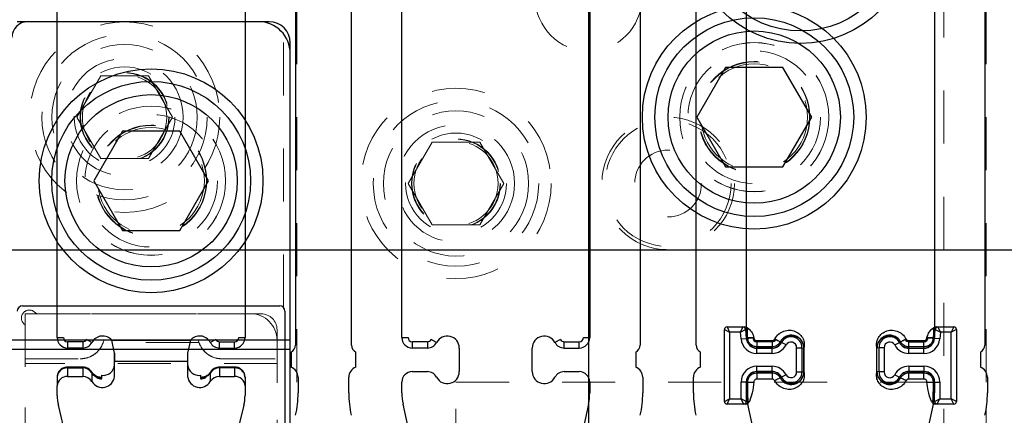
# Model space of a CAD drawing. Header units: inches. Extents: x 1802 to 2468, y -208 to -72.
# Tile 221 of 256: x 2001.115 to 2002.972, y -89.555 to -88.809. Entities that reach past the tile are written whole.
import ezdxf

# ---------------------------------------------------------------- set-up
doc = ezdxf.new("R2010")
doc.units = ezdxf.units.IN
doc.header["$LTSCALE"] = 0.5
doc.header["$MEASUREMENT"] = 0
doc.linetypes.add('HIDDEN', pattern=[0.225, 0.15, -0.075])
for name, color, linetype in [('APP-M-S', 30, 'Continuous'), ('DIE-M-S', 8, 'Continuous'), ('DIE-M-S3', 8, 'Continuous'), ('DSS-M-S', 53, 'Continuous'), ('PAD-M-S', 135, 'Continuous'), ('PUN-M-S2', 1, 'Continuous'), ('ST1-M-S', 193, 'Continuous'), ('ST2-M-S', 193, 'Continuous'), ('SVD-M-S', 8, 'Continuous'), ('SVE-M-S', 8, 'Continuous')]:
    doc.layers.add(name, color=color, linetype=linetype)

msp = doc.modelspace()

# ---------------------------------------------------------------- linework, layer by layer
at = {"color": 7, "linetype": 'Continuous', "lineweight": 25}
for p, q in [((2001.18532, -89.40875), (2001.18532, -88.41071)), ((2001.53965, -88.41071), (2001.53965, -89.40875)), ((2001.18532, -89.40875), (2001.19713, -89.40875)), ((2001.52784, -89.40875), (2001.53965, -89.40875)), ((2001.23348, -89.41662), (2001.205, -89.41662)), ((2001.205, -89.41662), (2001.205, -89.42843)), ((2001.23348, -89.41662), (2001.23348, -89.42843)), ((2001.25091, -89.4179), (2001.24045, -89.41241)), ((2001.28829, -89.41388), (2001.43668, -89.41388)), ((2001.29359, -89.43842), (2001.28829, -89.41388)), ((2001.43668, -89.41388), (2001.43138, -89.43842)), ((2001.48452, -89.41241), (2001.47406, -89.4179)), ((2001.49149, -89.41662), (2001.51996, -89.41662)), ((2001.49149, -89.42843), (2001.49149, -89.41662)), ((2001.51996, -89.42843), (2001.51996, -89.41662)), ((2001.23348, -89.42843), (2001.205, -89.42843)), ((2001.29359, -89.43842), (2001.29359, -89.45375)), ((2001.43138, -89.43842), (2001.43138, -89.45375)), ((2001.49149, -89.42843), (2001.51996, -89.42843)), ((2001.23348, -89.46444), (2001.205, -89.46444)), ((2001.205, -89.46444), (2001.205, -89.46597)), ((2001.23348, -89.46444), (2001.23348, -89.46597)), ((2001.51996, -89.46444), (2001.49149, -89.46444)), ((2001.49149, -89.46597), (2001.49149, -89.46444)), ((2001.51996, -89.46597), (2001.51996, -89.46444)), ((2001.18532, -89.48311), (2001.18532, -89.48423)), ((2001.205, -89.46597), (2001.23348, -89.46597)), ((2001.205, -89.46597), (2001.205, -89.46693)), ((2001.23348, -89.46597), (2001.23348, -89.46693)), ((2001.25056, -89.47381), (2001.25071, -89.4741)), ((2001.25071, -89.4741), (2001.25091, -89.47514)), ((2001.25091, -89.47514), (2001.25091, -89.47618)), ((2001.26928, -89.47981), (2001.26893, -89.48404)), ((2001.26928, -89.48562), (2001.26928, -89.47981)), ((2001.45568, -89.47981), (2001.45568, -89.48562)), ((2001.45604, -89.48407), (2001.45568, -89.47981)), ((2001.47406, -89.47514), (2001.47426, -89.4741)), ((2001.47406, -89.47514), (2001.47406, -89.47618)), ((2001.47426, -89.4741), (2001.47441, -89.47381)), ((2001.51996, -89.46597), (2001.49149, -89.46597)), ((2001.49149, -89.46597), (2001.49149, -89.46693)), ((2001.51996, -89.46597), (2001.51996, -89.46693)), ((2001.53965, -89.48311), (2001.53965, -89.48423))]:
    msp.add_line(p, q, dxfattribs=at)
for centre, radius, start, end in [((2001.205, -89.40875), 0.01969, 180, 270), ((2001.205, -89.40875), 0.00787, 180, 270), ((2001.27095, -89.42843), 0.02264, 39.99017, 152.28225), ((2001.45402, -89.42843), 0.02264, 27.71775, 140.00983), ((2001.51996, -89.40875), 0.00787, 270, 0), ((2001.51996, -89.40875), 0.01969, 270, 0), ((2001.23348, -89.40875), 0.00787, 270, 332.28225), ((2001.23348, -89.40875), 0.01969, 270, 332.28225), ((2001.49149, -89.40875), 0.01969, 207.71775, 270), ((2001.49149, -89.40875), 0.00787, 207.71775, 270), ((2001.27209, -89.45843), 0.02157, 262.52416, 355.39119), ((2001.45288, -89.45843), 0.02157, 184.60881, 277.47584), ((2001.20381, -89.48448), 0.01854, 86.31015, 175.75958), ((2001.23398, -89.48618), 0.02021, 33.11448, 91.40714), ((2001.27022, -89.46264), 0.023, 212.91246, 267.66865), ((2001.45475, -89.46264), 0.023, 272.33135, 327.08754), ((2001.49099, -89.48618), 0.02021, 88.59286, 146.88552), ((2001.52116, -89.48448), 0.01854, 4.24042, 93.68985), ((2001.26545, -89.48512), 0.00387, 352.55121, 15.47051), ((2001.45934, -89.48512), 0.00369, 163.84459, 187.88189)]:
    msp.add_arc(centre, radius, start, end, dxfattribs=at)
for points, knots in [([(2001.205, -89.46444), (2001.20264, -89.46468), (2001.19765, -89.46517), (2001.19129, -89.4691), (2001.18694, -89.47474), (2001.18543, -89.4797), (2001.18534, -89.4825), (2001.18532, -89.48311)], [0, 0, 0, 0, 0.23361239, 0.49220332, 0.71754913, 0.938439, 1, 1, 1, 1]), ([(2001.25056, -89.47382), (2001.24902, -89.47183), (2001.24605, -89.46803), (2001.23971, -89.46497), (2001.23544, -89.46461), (2001.23348, -89.46444)], [0, 0, 0, 0, 0.3711439, 0.7122682, 1, 1, 1, 1]), ([(2001.49149, -89.46444), (2001.48913, -89.46468), (2001.48415, -89.46519), (2001.47807, -89.46881), (2001.47547, -89.47235), (2001.4744, -89.47382)], [0, 0, 0, 0, 0.3468058, 0.7306931, 1, 1, 1, 1]), ([(2001.53965, -89.48311), (2001.53941, -89.48091), (2001.53893, -89.47649), (2001.53521, -89.47071), (2001.52977, -89.46646), (2001.5243, -89.46463), (2001.52095, -89.46449), (2001.51996, -89.46444)], [0, 0, 0, 0, 0.2206534, 0.443437, 0.6681695, 0.9020771, 1, 1, 1, 1]), ([(2001.26917, -89.48409), (2001.2668, -89.48375), (2001.26176, -89.48303), (2001.25484, -89.47935), (2001.25203, -89.47572), (2001.25056, -89.47382)], [0, 0, 0, 0, 0.2985086, 0.6329554, 1, 1, 1, 1]), ([(2001.4744, -89.47382), (2001.47327, -89.47535), (2001.47088, -89.4786), (2001.46475, -89.48234), (2001.45925, -89.48382), (2001.45623, -89.48405), (2001.4558, -89.48409)], [0, 0, 0, 0, 0.2938575, 0.6231292, 0.9456345, 1, 1, 1, 1])]:
    msp.add_open_spline(points, degree=3, knots=knots, dxfattribs=at)
at = {"layer": 'APP-M-S', "linetype": 'Continuous', "lineweight": 25}
for p, q in [((2001.63465, -88.34298), (2001.63465, -89.42298)), ((2001.74032, -89.42298), (2001.74032, -88.34298)), ((2002.28465, -88.34298), (2002.28465, -89.42298)), ((2002.39032, -89.42298), (2002.39032, -88.34298)), ((2002.93465, -88.34298), (2002.93465, -89.42298)), ((2001.18532, -89.40875), (2001.18532, -88.41071)), ((2001.53965, -88.41071), (2001.53965, -89.40875)), ((2001.83532, -89.40875), (2001.83532, -88.41071)), ((2002.18965, -88.41071), (2002.18965, -89.40875)), ((2002.48532, -89.40875), (2002.48532, -88.41071)), ((2002.83965, -88.41071), (2002.83965, -89.40875)), ((2001.18532, -89.40875), (2001.19713, -89.40875)), ((2001.52784, -89.40875), (2001.53965, -89.40875)), ((2001.83532, -89.40875), (2001.84713, -89.40875)), ((2002.17784, -89.40875), (2002.18965, -89.40875)), ((2002.48532, -89.40875), (2002.49713, -89.40875)), ((2002.82784, -89.40875), (2002.83965, -89.40875)), ((2001.23348, -89.41662), (2001.205, -89.41662)), ((2001.205, -89.41662), (2001.205, -89.42843)), ((2001.23348, -89.41662), (2001.23348, -89.42843)), ((2001.25091, -89.4179), (2001.24045, -89.41241)), ((2001.28829, -89.41388), (2001.43668, -89.41388)), ((2001.29359, -89.43785), (2001.28829, -89.41388)), ((2001.43668, -89.41388), (2001.43138, -89.43785)), ((2001.48452, -89.41241), (2001.47406, -89.4179)), ((2001.49149, -89.41662), (2001.51996, -89.41662)), ((2001.49149, -89.42843), (2001.49149, -89.41662)), ((2001.51996, -89.42843), (2001.51996, -89.41662)), ((2001.88348, -89.41662), (2001.855, -89.41662)), ((2001.855, -89.41662), (2001.855, -89.42843)), ((2001.88348, -89.41662), (2001.88348, -89.42843)), ((2001.90091, -89.4179), (2001.89045, -89.41241)), ((2002.13452, -89.41241), (2002.12406, -89.4179)), ((2002.14149, -89.41662), (2002.16996, -89.41662)), ((2002.14149, -89.42843), (2002.14149, -89.41662)), ((2002.16996, -89.42843), (2002.16996, -89.41662)), ((2002.53348, -89.41662), (2002.505, -89.41662)), ((2002.505, -89.41662), (2002.505, -89.42843)), ((2002.53348, -89.41662), (2002.53348, -89.42843)), ((2002.55091, -89.4179), (2002.54045, -89.41241)), ((2002.78452, -89.41241), (2002.77406, -89.4179)), ((2002.79149, -89.41662), (2002.81996, -89.41662)), ((2002.79149, -89.42843), (2002.79149, -89.41662)), ((2002.81996, -89.42843), (2002.81996, -89.41662)), ((2001.23348, -89.42843), (2001.205, -89.42843)), ((2001.29359, -89.45297), (2001.29359, -89.43785)), ((2001.43138, -89.43785), (2001.43138, -89.45297)), ((2001.49149, -89.42843), (2001.51996, -89.42843)), ((2001.62638, -89.43639), (2001.62638, -89.46476)), ((2001.74859, -89.46476), (2001.74859, -89.43639)), ((2001.88348, -89.42843), (2001.855, -89.42843)), ((2001.94359, -89.42843), (2001.94359, -89.47301)), ((2002.08138, -89.47301), (2002.08138, -89.42843)), ((2002.14149, -89.42843), (2002.16996, -89.42843)), ((2002.27638, -89.43639), (2002.27638, -89.46476)), ((2002.39859, -89.46476), (2002.39859, -89.43639)), ((2002.53348, -89.42843), (2002.505, -89.42843)), ((2002.59359, -89.42843), (2002.59359, -89.47301)), ((2002.73138, -89.47301), (2002.73138, -89.42843)), ((2002.79149, -89.42843), (2002.81996, -89.42843)), ((2002.92638, -89.43639), (2002.92638, -89.46476)), ((2001.29359, -89.45297), (2001.43138, -89.45297)), ((2001.29359, -89.48222), (2001.29359, -89.45297)), ((2001.43138, -89.45297), (2001.43138, -89.48222)), ((2001.205, -89.46693), (2001.205, -89.48222)), ((2001.205, -89.48222), (2001.23348, -89.48222)), ((2001.23348, -89.46693), (2001.23348, -89.48222)), ((2001.25061, -89.47496), (2001.24671, -89.47064)), ((2001.25091, -89.47611), (2001.25091, -89.49156)), ((2001.47406, -89.47611), (2001.47406, -89.49156)), ((2001.4775, -89.4711), (2001.47435, -89.47496)), ((2001.49149, -89.46693), (2001.49149, -89.48222)), ((2001.49149, -89.48222), (2001.51996, -89.48222)), ((2001.51996, -89.46693), (2001.51996, -89.48222)), ((2001.855, -89.47301), (2001.88348, -89.47301)), ((2002.14149, -89.47301), (2002.16996, -89.47301)), ((2002.505, -89.47301), (2002.53348, -89.47301)), ((2002.79149, -89.47301), (2002.81996, -89.47301)), ((2001.18532, -89.48423), (2001.18532, -89.49968)), ((2001.18532, -89.51779), (2001.18532, -89.49968)), ((2001.26928, -89.4868), (2001.26928, -89.48677)), ((2001.45568, -89.48677), (2001.45568, -89.4868)), ((2001.53965, -89.48423), (2001.53965, -89.49968)), ((2001.53965, -89.49968), (2001.53965, -89.51779)), ((2001.63965, -89.4836), (2001.63965, -89.51311)), ((2001.73532, -89.51311), (2001.73532, -89.4836)), ((2001.83532, -89.51311), (2001.83532, -89.49269)), ((2002.18965, -89.49269), (2002.18965, -89.51311)), ((2002.28965, -89.4836), (2002.28965, -89.51311)), ((2002.38532, -89.51311), (2002.38532, -89.4836)), ((2002.48532, -89.51311), (2002.48532, -89.49269)), ((2002.83965, -89.49269), (2002.83965, -89.51311)), ((2002.93965, -89.4836), (2002.93965, -89.51311)), ((2001.22583, -89.69231), (2001.18757, -89.53636)), ((2001.5374, -89.53636), (2001.49914, -89.69231)), ((2001.87583, -89.70985), (2001.83757, -89.53403)), ((2002.1874, -89.53403), (2002.14914, -89.70985)), ((2002.52583, -89.70985), (2002.48757, -89.53403)), ((2002.8374, -89.53403), (2002.79914, -89.70985))]:
    msp.add_line(p, q, dxfattribs=at)
for centre, radius, start, end in [((2001.205, -89.40875), 0.01969, 180, 270), ((2001.205, -89.40875), 0.00787, 180, 270), ((2001.27095, -89.42843), 0.02264, 39.99017, 152.28225), ((2001.45402, -89.42843), 0.02264, 27.71775, 140.00983), ((2001.51996, -89.40875), 0.00787, 270, 0), ((2001.51996, -89.40875), 0.01969, 270, 0), ((2001.855, -89.40875), 0.01969, 180, 270), ((2001.855, -89.40875), 0.00787, 180, 270), ((2001.92095, -89.42843), 0.02264, 0, 152.28225), ((2002.10402, -89.42843), 0.02264, 27.71775, 180), ((2002.16996, -89.40875), 0.00787, 270, 0), ((2002.16996, -89.40875), 0.01969, 270, 0), ((2002.505, -89.40875), 0.01969, 180, 270), ((2002.505, -89.40875), 0.00787, 180, 270), ((2002.57095, -89.42843), 0.02264, 0, 152.28225), ((2002.75402, -89.42843), 0.02264, 27.71775, 180), ((2002.81996, -89.40875), 0.00787, 270, 0), ((2002.81996, -89.40875), 0.01969, 270, 0), ((2001.23348, -89.40875), 0.00787, 270, 332.28225), ((2001.23348, -89.40875), 0.01969, 270, 332.28225), ((2001.49149, -89.40875), 0.01969, 207.71775, 270), ((2001.49149, -89.40875), 0.00787, 207.71775, 270), ((2001.61965, -89.42298), 0.015, 296.66793, 0), ((2001.75532, -89.42298), 0.015, 180, 243.33207), ((2001.88348, -89.40875), 0.00787, 270, 332.28225), ((2001.88348, -89.40875), 0.01969, 270, 332.28225), ((2002.14149, -89.40875), 0.01969, 207.71775, 270), ((2002.14149, -89.40875), 0.00787, 207.71775, 270), ((2002.26965, -89.42298), 0.015, 296.66793, 0), ((2002.40532, -89.42298), 0.015, 180, 243.33207), ((2002.53348, -89.40875), 0.00787, 270, 332.28225), ((2002.53348, -89.40875), 0.01969, 270, 332.28225), ((2002.79149, -89.40875), 0.01969, 207.71775, 270), ((2002.79149, -89.40875), 0.00787, 207.71775, 270), ((2002.91965, -89.42298), 0.015, 296.66793, 0), ((2001.20395, -89.50087), 0.01867, 86.77879, 176.36795), ((2001.23392, -89.50234), 0.02012, 32.3789, 91.24312), ((2001.27065, -89.47958), 0.02309, 211.25177, 353.43597), ((2001.45432, -89.47958), 0.02309, 186.56403, 328.74823), ((2001.49105, -89.50234), 0.02012, 88.75688, 147.6211), ((2001.52101, -89.50087), 0.01867, 3.63205, 93.22121), ((2001.61965, -89.4836), 0.02, 0, 70.32928), ((2001.75532, -89.4836), 0.02, 109.67072, 180), ((2001.855, -89.49269), 0.01969, 90, 180), ((2001.88348, -89.49269), 0.01969, 27.71775, 90), ((2001.92095, -89.47301), 0.02264, 207.71775, 0), ((2002.10402, -89.47301), 0.02264, 180, 332.28225), ((2002.14149, -89.49269), 0.01969, 90, 152.28225), ((2002.16996, -89.49269), 0.01969, 0, 90), ((2002.26965, -89.4836), 0.02, 0, 70.32928), ((2002.40532, -89.4836), 0.02, 109.67072, 180), ((2002.505, -89.49269), 0.01969, 90, 180), ((2002.53348, -89.49269), 0.01969, 27.71775, 90), ((2002.57095, -89.47301), 0.02264, 207.71775, 0), ((2002.75402, -89.47301), 0.02264, 180, 332.28225), ((2002.79149, -89.49269), 0.01969, 90, 152.28225), ((2002.81996, -89.49269), 0.01969, 0, 90), ((2002.91965, -89.4836), 0.02, 0, 70.32928), ((2001.27083, -89.46215), 0.0247, 242.76774, 266.4182), ((2001.45414, -89.46215), 0.0247, 273.5818, 297.23226), ((2001.26319, -89.51777), 0.07787, 180.01682, 193.80977), ((2001.46178, -89.51777), 0.07787, 346.19023, 359.98318), ((2001.44122, -89.51311), 0.19843, 347.72299, 0), ((2001.93374, -89.51311), 0.19843, 180, 192.27701), ((2001.93374, -89.51311), 0.09843, 180, 192.27701), ((2002.09122, -89.51311), 0.09843, 347.72299, 0), ((2002.09122, -89.51311), 0.19843, 347.72299, 0), ((2002.58374, -89.51311), 0.19843, 180, 192.27701), ((2002.58374, -89.51311), 0.09843, 180, 192.27701), ((2002.74122, -89.51311), 0.09843, 347.72299, 0), ((2002.74122, -89.51311), 0.19843, 347.72299, 0)]:
    msp.add_arc(centre, radius, start, end, dxfattribs=at)
for points, knots in [([(2001.19009, -89.47234), (2001.18907, -89.47353), (2001.18658, -89.47641), (2001.18543, -89.48083), (2001.18534, -89.48363), (2001.18532, -89.48423)], [0, 0, 0, 0, 0.3556316, 0.8626912, 1, 1, 1, 1]), ([(2001.25627, -89.48086), (2001.25603, -89.48074), (2001.25335, -89.47935), (2001.25192, -89.47706), (2001.25061, -89.47496)], [0, 0, 0, 0, 0.0889737, 1, 1, 1, 1]), ([(2001.47435, -89.47496), (2001.4732, -89.47652), (2001.47074, -89.47983), (2001.4663, -89.48302), (2001.46312, -89.48377), (2001.4625, -89.48391)], [0, 0, 0, 0, 0.4156853, 0.8859034, 1, 1, 1, 1]), ([(2001.53965, -89.48423), (2001.53939, -89.48203), (2001.53887, -89.47761), (2001.53607, -89.47266), (2001.53346, -89.4708), (2001.53269, -89.47026)], [0, 0, 0, 0, 0.4107265, 0.8278452, 1, 1, 1, 1])]:
    msp.add_open_spline(points, degree=3, knots=knots, dxfattribs=at)
at = {"layer": 'DIE-M-S', "linetype": 'Continuous', "lineweight": 25}
for p, q in [((2001.58498, -88.8131), (2001.10998, -88.8131)), ((2001.62498, -89.7081), (2001.62498, -88.8531))]:
    msp.add_line(p, q, dxfattribs=at)
msp.add_arc((2001.58498, -88.8531), 0.04, 0, 90, dxfattribs=at)
at = {"layer": 'DIE-M-S3', "linetype": 'Continuous', "lineweight": 25}
for p, q in [((2002.18748, -88.7431), (2002.18748, -89.8531)), ((2001.56498, -88.8131), (2001.12998, -88.8131)), ((2001.62498, -89.41388), (2001.62498, -88.8731)), ((2002.44859, -89.38875), (2002.45359, -89.39875)), ((2002.44859, -89.38875), (2002.47865, -89.38875)), ((2002.47403, -89.39875), (2002.47858, -89.38882)), ((2002.47865, -89.38875), (2002.48206, -89.38875)), ((2002.48206, -89.38875), (2002.48276, -89.38875)), ((2002.84221, -89.38875), (2002.8429, -89.38875)), ((2002.8429, -89.38875), (2002.84631, -89.38875)), ((2002.84631, -89.38875), (2002.87638, -89.38875)), ((2002.84638, -89.38882), (2002.85093, -89.39875)), ((2002.87638, -89.38875), (2002.87138, -89.39875)), ((2002.44359, -89.52903), (2002.44359, -89.39375)), ((2002.44359, -89.39375), (2002.45359, -89.39875)), ((2002.45359, -89.39875), (2002.45359, -89.52403)), ((2002.47403, -89.39875), (2002.45359, -89.39875)), ((2002.47403, -89.39875), (2002.48353, -89.39335)), ((2002.47514, -89.41136), (2002.47403, -89.39875)), ((2002.4836, -89.39331), (2002.48353, -89.39335)), ((2002.48353, -89.39335), (2002.48502, -89.41049)), ((2002.48701, -89.39331), (2002.4836, -89.39331)), ((2002.84137, -89.39331), (2002.83796, -89.39331)), ((2002.83994, -89.41049), (2002.84144, -89.39335)), ((2002.84144, -89.39335), (2002.84137, -89.39331)), ((2002.84144, -89.39335), (2002.85093, -89.39875)), ((2002.85093, -89.39875), (2002.84983, -89.41136)), ((2002.87138, -89.39875), (2002.85093, -89.39875)), ((2002.88138, -89.39375), (2002.87138, -89.39875)), ((2002.87138, -89.52403), (2002.87138, -89.39875)), ((2002.88138, -89.39375), (2002.88138, -89.52903)), ((2001.62498, -89.41388), (2001.09998, -89.41388)), ((2002.47514, -89.41136), (2002.48502, -89.41049)), ((2002.48502, -89.41049), (2002.48761, -89.41027)), ((2002.505, -89.41448), (2002.53348, -89.41448)), ((2002.53348, -89.42621), (2002.505, -89.42621)), ((2002.505, -89.4288), (2002.505, -89.42621)), ((2002.53348, -89.4288), (2002.53348, -89.42621)), ((2002.55124, -89.41807), (2002.54894, -89.41687)), ((2002.56002, -89.42269), (2002.55124, -89.41807)), ((2002.76495, -89.42269), (2002.77373, -89.41807)), ((2002.77373, -89.41807), (2002.77603, -89.41687)), ((2002.79149, -89.41448), (2002.81996, -89.41448)), ((2002.79149, -89.4288), (2002.79149, -89.42621)), ((2002.81996, -89.42621), (2002.79149, -89.42621)), ((2002.81996, -89.4288), (2002.81996, -89.42621)), ((2002.83994, -89.41049), (2002.83736, -89.41027)), ((2002.84983, -89.41136), (2002.83994, -89.41049)), ((2001.62498, -89.43145), (2001.09998, -89.43145)), ((2002.505, -89.43873), (2002.505, -89.4288)), ((2002.505, -89.4288), (2002.53348, -89.4288)), ((2002.53348, -89.43873), (2002.505, -89.43873)), ((2002.53348, -89.43873), (2002.53348, -89.4288)), ((2002.57979, -89.4733), (2002.57979, -89.42814)), ((2002.58972, -89.42836), (2002.58972, -89.47308)), ((2002.58972, -89.42836), (2002.59284, -89.42842)), ((2002.59284, -89.42842), (2002.59359, -89.42843)), ((2002.59359, -89.47301), (2002.59359, -89.42843)), ((2002.73525, -89.42836), (2002.73138, -89.42843)), ((2002.73138, -89.47301), (2002.73138, -89.42843)), ((2002.73525, -89.47308), (2002.73525, -89.42836)), ((2002.74517, -89.42814), (2002.74517, -89.4733)), ((2002.79149, -89.43872), (2002.79149, -89.4288)), ((2002.79149, -89.4288), (2002.81996, -89.4288)), ((2002.81996, -89.43872), (2002.79149, -89.43872)), ((2002.81996, -89.43872), (2002.81996, -89.4288)), ((2002.505, -89.47264), (2002.505, -89.46271)), ((2002.505, -89.46271), (2002.53348, -89.46271)), ((2002.53348, -89.47264), (2002.53348, -89.46271)), ((2002.79149, -89.46271), (2002.79149, -89.47264)), ((2002.79149, -89.46271), (2002.81996, -89.46271)), ((2002.81996, -89.46271), (2002.81996, -89.47264)), ((2002.53348, -89.47264), (2002.505, -89.47264)), ((2002.505, -89.47264), (2002.505, -89.47523)), ((2002.505, -89.47523), (2002.53348, -89.47523)), ((2002.53348, -89.47264), (2002.53348, -89.47523)), ((2002.56002, -89.47875), (2002.55124, -89.48336)), ((2002.58972, -89.47308), (2002.59284, -89.47302)), ((2002.59284, -89.47302), (2002.59359, -89.47301)), ((2002.73525, -89.47308), (2002.73138, -89.47301)), ((2002.76495, -89.47875), (2002.77373, -89.48336)), ((2002.81996, -89.47264), (2002.79149, -89.47264)), ((2002.79149, -89.47264), (2002.79149, -89.47523)), ((2002.79149, -89.47523), (2002.81996, -89.47523)), ((2002.81996, -89.47264), (2002.81996, -89.47523)), ((2002.48495, -89.49269), (2002.47502, -89.49269)), ((2002.47502, -89.52403), (2002.47502, -89.49269)), ((2002.48495, -89.49269), (2002.48495, -89.529)), ((2002.48495, -89.49269), (2002.48755, -89.49269)), ((2002.53348, -89.48695), (2002.505, -89.48695)), ((2002.55124, -89.48336), (2002.54894, -89.48457)), ((2002.77373, -89.48336), (2002.77603, -89.48457)), ((2002.81996, -89.48695), (2002.79149, -89.48695)), ((2002.84002, -89.49269), (2002.83742, -89.49269)), ((2002.84002, -89.49269), (2002.84994, -89.49269)), ((2002.84002, -89.529), (2002.84002, -89.49269)), ((2002.84994, -89.49269), (2002.84994, -89.52403)), ((2002.44359, -89.52903), (2002.45359, -89.52403)), ((2002.44859, -89.53403), (2002.45359, -89.52403)), ((2002.48006, -89.53403), (2002.44859, -89.53403)), ((2002.45359, -89.52403), (2002.47502, -89.52403)), ((2002.47999, -89.53396), (2002.47502, -89.52403)), ((2002.48495, -89.529), (2002.47502, -89.52403)), ((2002.48363, -89.53403), (2002.48006, -89.53403)), ((2002.48389, -89.53403), (2002.48363, -89.53403)), ((2002.48495, -89.529), (2002.48502, -89.52903)), ((2002.48502, -89.52903), (2002.48859, -89.52903)), ((2002.83638, -89.52903), (2002.83994, -89.52903)), ((2002.83994, -89.52903), (2002.84002, -89.529)), ((2002.84002, -89.529), (2002.84994, -89.52403)), ((2002.84134, -89.53403), (2002.84108, -89.53403)), ((2002.8449, -89.53403), (2002.84134, -89.53403)), ((2002.87638, -89.53403), (2002.8449, -89.53403)), ((2002.84498, -89.53396), (2002.84994, -89.52403)), ((2002.84994, -89.52403), (2002.87138, -89.52403)), ((2002.87638, -89.53403), (2002.87138, -89.52403)), ((2002.88138, -89.52903), (2002.87138, -89.52403))]:
    msp.add_line(p, q, dxfattribs=at)
for centre in [(2002.49998, -88.9931), (2001.36248, -89.1131)]:
    msp.add_circle(centre, 0.211, dxfattribs=at)
at = {"layer": 'DIE-M-S3', "linetype": 'HIDDEN', "lineweight": 18}
for centre, radius in [((2002.49998, -88.9931), 0.1405), ((2002.49998, -88.9931), 0.1005), ((2001.36248, -89.1131), 0.1405), ((2001.36248, -89.1131), 0.1005)]:
    msp.add_circle(centre, radius, dxfattribs=at)
at = {"layer": 'DIE-M-S3', "linetype": 'Continuous', "lineweight": 25}
for centre, radius, start, end in [((2001.12998, -88.8431), 0.03, 90, 180), ((2001.56498, -88.8731), 0.06, 0, 90), ((2002.44859, -89.39375), 0.005, 90, 180), ((2002.4785, -89.39387), 0.00505, 5.89006, 89.10994), ((2002.47864, -89.39372), 0.00498, 4.72411, 89.80808), ((2002.48205, -89.39372), 0.00498, 4.72411, 89.80808), ((2002.84292, -89.39372), 0.00498, 90.19192, 175.27589), ((2002.84633, -89.39372), 0.00498, 90.19192, 175.27589), ((2002.84646, -89.39387), 0.00505, 90.89006, 174.10994), ((2002.87638, -89.39375), 0.005, 0, 90), ((2002.56931, -89.42757), 0.02042, 357.78763, 152.28225), ((2002.75566, -89.42757), 0.02042, 27.71775, 182.2122), ((2002.505, -89.40875), 0.02998, 185, 270), ((2002.505, -89.40875), 0.02006, 185, 270), ((2002.53348, -89.40875), 0.02006, 270, 332.28225), ((2002.53348, -89.40875), 0.02998, 270, 332.28225), ((2002.56931, -89.42757), 0.01049, 356.91372, 152.28225), ((2002.75566, -89.42757), 0.0105, 27.71775, 183.08584), ((2002.79149, -89.40875), 0.02998, 207.71775, 270), ((2002.79149, -89.40875), 0.02005, 207.71775, 270), ((2002.81996, -89.40875), 0.02005, 270, 355), ((2002.81996, -89.40875), 0.02998, 270, 355), ((2002.505, -89.49269), 0.02998, 90, 180), ((2002.53348, -89.49269), 0.02998, 27.71775, 90), ((2002.79149, -89.49269), 0.02998, 90, 152.28225), ((2002.81996, -89.49269), 0.02998, 0, 90), ((2002.505, -89.49269), 0.02006, 90, 180), ((2002.53348, -89.49269), 0.02006, 27.71775, 90), ((2002.56931, -89.47386), 0.02042, 207.71775, 2.21237), ((2002.56931, -89.47386), 0.01049, 207.71775, 3.08628), ((2002.75566, -89.47386), 0.02042, 177.7878, 332.28225), ((2002.75566, -89.47386), 0.0105, 176.91416, 332.28225), ((2002.79149, -89.49269), 0.02005, 90, 152.28225), ((2002.81996, -89.49269), 0.02005, 0, 90), ((2002.44859, -89.52903), 0.005, 180, 270), ((2002.4799, -89.52891), 0.00505, 270.99048, 359.00952), ((2002.48004, -89.52905), 0.00498, 270.21514, 0.21353), ((2002.48361, -89.52905), 0.00498, 270.21514, 0.21353), ((2002.84136, -89.52905), 0.00498, 179.78647, 269.78486), ((2002.84492, -89.52905), 0.00498, 179.78647, 269.78486), ((2002.84507, -89.52891), 0.00505, 180.99048, 269.00952), ((2002.87638, -89.52903), 0.005, 270, 0)]:
    msp.add_arc(centre, radius, start, end, dxfattribs=at)
for centre, major_axis, ratio, start_param, end_param in [((2002.47909, -89.39875), (-0.00044, 0.01), 0.0615086, 6.2804844, 6.4026575), ((2002.84587, -89.39875), (0.00044, 0.01), 0.0615086, 6.1637131, 6.2858862), ((2002.48006, -89.52403), (0, 0.01), 0.0613923, 3.0194196, 3.1415927), ((2002.8449, -89.52403), (0, 0.01), 0.0613923, 3.1415927, 3.2637657)]:
    msp.add_ellipse(centre, major_axis=major_axis, ratio=ratio, start_param=start_param, end_param=end_param, dxfattribs=at)
for points, knots in [([(2002.48276, -89.38875), (2002.48361, -89.38886), (2002.4855, -89.3891), (2002.4879, -89.3909), (2002.48974, -89.39252), (2002.4909, -89.39345), (2002.49125, -89.39372), (2002.49128, -89.39375)], [0, 0, 0, 0, 0.2534155, 0.5589433, 0.8665938, 0.9886577, 1, 1, 1, 1]), ([(2002.83369, -89.39375), (2002.83372, -89.39372), (2002.83407, -89.39345), (2002.83523, -89.39252), (2002.83706, -89.3909), (2002.83946, -89.3891), (2002.84135, -89.38886), (2002.84221, -89.38875)], [0, 0, 0, 0, 0.0113423, 0.1334062, 0.4410567, 0.7465845, 1, 1, 1, 1]), ([(2002.49128, -89.39375), (2002.49128, -89.39375), (2002.491, -89.39361), (2002.49014, -89.39317), (2002.48911, -89.39261), (2002.48823, -89.39223), (2002.48781, -89.39214), (2002.48749, -89.39221), (2002.48713, -89.39259), (2002.48705, -89.39301), (2002.48701, -89.39331), (2002.48701, -89.39331)], [0, 0, 0, 0, 0.0003449, 0.1379094, 0.4226731, 0.5100273, 0.5812591, 0.6459785, 0.7335779, 0.9996551, 1, 1, 1, 1]), ([(2002.48761, -89.41027), (2002.48741, -89.40701), (2002.48702, -89.40087), (2002.48701, -89.39573), (2002.48701, -89.39331)], [0, 0, 0, 0, 0.52937512, 1, 1, 1, 1]), ([(2002.49128, -89.39375), (2002.49352, -89.39647), (2002.49731, -89.40109), (2002.49871, -89.40687), (2002.49929, -89.40925)], [0, 0, 0, 0, 0.58833, 1, 1, 1, 1]), ([(2002.53856, -89.41141), (2002.54075, -89.40817), (2002.5451, -89.40172), (2002.55543, -89.39597), (2002.56667, -89.39416), (2002.5775, -89.39649), (2002.58641, -89.40227), (2002.59231, -89.41038), (2002.59504, -89.41957), (2002.59406, -89.42555), (2002.59359, -89.42843)], [0, 0, 0, 0, 0.1391504, 0.2766926, 0.4111609, 0.5412826, 0.6659872, 0.7844106, 0.8958972, 1, 1, 1, 1]), ([(2002.59359, -89.42843), (2002.59325, -89.42526), (2002.59268, -89.41985), (2002.58839, -89.41271), (2002.58272, -89.4076), (2002.57512, -89.40443), (2002.56699, -89.40395), (2002.55922, -89.40632), (2002.55288, -89.41073), (2002.55022, -89.41487), (2002.54894, -89.41687)], [0, 0, 0, 0, 0.1514767, 0.2588515, 0.3929886, 0.5116118, 0.6456987, 0.7714185, 0.8893291, 1, 1, 1, 1]), ([(2002.73138, -89.42843), (2002.73091, -89.42555), (2002.72992, -89.41957), (2002.73266, -89.41038), (2002.73856, -89.40227), (2002.74747, -89.39649), (2002.75829, -89.39416), (2002.76953, -89.39597), (2002.77987, -89.40172), (2002.78422, -89.40817), (2002.78641, -89.41141)], [0, 0, 0, 0, 0.1041028, 0.2155894, 0.3340128, 0.4587174, 0.5888391, 0.7233074, 0.8608496, 1, 1, 1, 1]), ([(2002.77603, -89.41687), (2002.77474, -89.41487), (2002.77209, -89.41074), (2002.76575, -89.40632), (2002.75798, -89.40395), (2002.74985, -89.40443), (2002.74225, -89.4076), (2002.73658, -89.41271), (2002.73229, -89.41985), (2002.73172, -89.42526), (2002.73138, -89.42843)], [0, 0, 0, 0, 0.11066333, 0.22857138, 0.35429381, 0.48838834, 0.60698403, 0.7411486, 0.8485041, 1, 1, 1, 1]), ([(2002.82568, -89.40925), (2002.82653, -89.40621), (2002.82813, -89.40048), (2002.83191, -89.3959), (2002.83369, -89.39375)], [0, 0, 0, 0, 0.5304968, 1, 1, 1, 1]), ([(2002.83796, -89.39331), (2002.83796, -89.39331), (2002.83792, -89.39301), (2002.83784, -89.39259), (2002.83749, -89.39222), (2002.83717, -89.39214), (2002.83673, -89.39223), (2002.83585, -89.39261), (2002.83483, -89.39317), (2002.83397, -89.39361), (2002.83369, -89.39375), (2002.83369, -89.39375)], [0, 0, 0, 0, 0.0003449, 0.2664313, 0.3472865, 0.4187246, 0.4906313, 0.5773124, 0.8620859, 0.9996551, 1, 1, 1, 1]), ([(2002.83796, -89.39331), (2002.83796, -89.39637), (2002.83795, -89.40155), (2002.83753, -89.40773), (2002.83736, -89.41027)], [0, 0, 0, 0, 0.5895734, 1, 1, 1, 1]), ([(2002.49929, -89.40925), (2002.49792, -89.40937), (2002.49507, -89.40962), (2002.49133, -89.40994), (2002.48855, -89.41019), (2002.48792, -89.41024), (2002.48761, -89.41027)], [0, 0, 0, 0, 0.2416201, 0.5, 0.7583799, 1, 1, 1, 1]), ([(2002.49929, -89.40925), (2002.49942, -89.40995), (2002.49969, -89.41135), (2002.50105, -89.41306), (2002.50288, -89.41425), (2002.50429, -89.4144), (2002.505, -89.41448)], [0, 0, 0, 0, 0.2493845, 0.5003438, 0.7500427, 1, 1, 1, 1]), ([(2002.505, -89.41448), (2002.505, -89.41586), (2002.505, -89.41871), (2002.505, -89.42247), (2002.505, -89.42526), (2002.505, -89.4259), (2002.505, -89.42621)], [0, 0, 0, 0, 0.2416201, 0.5, 0.7583799, 1, 1, 1, 1]), ([(2002.53348, -89.41448), (2002.534, -89.41444), (2002.53504, -89.41436), (2002.53647, -89.41371), (2002.53773, -89.41275), (2002.53828, -89.41186), (2002.53856, -89.41141)], [0, 0, 0, 0, 0.24852214, 0.49989061, 0.74855046, 1, 1, 1, 1]), ([(2002.53348, -89.41448), (2002.53348, -89.41586), (2002.53348, -89.41871), (2002.53348, -89.42247), (2002.53348, -89.42526), (2002.53348, -89.4259), (2002.53348, -89.42621)], [0, 0, 0, 0, 0.2416201, 0.5, 0.7583799, 1, 1, 1, 1]), ([(2002.53856, -89.41141), (2002.53978, -89.41206), (2002.54231, -89.41338), (2002.54563, -89.41513), (2002.5481, -89.41643), (2002.54866, -89.41672), (2002.54894, -89.41687)], [0, 0, 0, 0, 0.2416201, 0.5, 0.7583799, 1, 1, 1, 1]), ([(2002.77603, -89.41687), (2002.7763, -89.41672), (2002.77687, -89.41643), (2002.77933, -89.41513), (2002.78266, -89.41338), (2002.78519, -89.41206), (2002.78641, -89.41141)], [0, 0, 0, 0, 0.24162012, 0.5, 0.75837988, 1, 1, 1, 1]), ([(2002.78641, -89.41141), (2002.78668, -89.41185), (2002.78724, -89.41274), (2002.78848, -89.4137), (2002.78992, -89.41437), (2002.79096, -89.41444), (2002.79149, -89.41448)], [0, 0, 0, 0, 0.2485221, 0.4998906, 0.7485505, 1, 1, 1, 1]), ([(2002.79149, -89.42621), (2002.79149, -89.4259), (2002.79149, -89.42526), (2002.79149, -89.42247), (2002.79149, -89.41871), (2002.79149, -89.41586), (2002.79149, -89.41448)], [0, 0, 0, 0, 0.2416201, 0.5, 0.7583799, 1, 1, 1, 1]), ([(2002.81996, -89.41448), (2002.82067, -89.41441), (2002.8221, -89.41427), (2002.82392, -89.41306), (2002.82526, -89.41135), (2002.82554, -89.40995), (2002.82568, -89.40925)], [0, 0, 0, 0, 0.2493845, 0.5003438, 0.7500427, 1, 1, 1, 1]), ([(2002.81996, -89.42621), (2002.81996, -89.4259), (2002.81996, -89.42526), (2002.81996, -89.42247), (2002.81996, -89.41871), (2002.81996, -89.41586), (2002.81996, -89.41448)], [0, 0, 0, 0, 0.2416201, 0.5, 0.7583799, 1, 1, 1, 1]), ([(2002.83736, -89.41027), (2002.83705, -89.41024), (2002.83642, -89.41019), (2002.83364, -89.40994), (2002.82989, -89.40962), (2002.82705, -89.40937), (2002.82568, -89.40925)], [0, 0, 0, 0, 0.2416201, 0.5, 0.7583799, 1, 1, 1, 1]), ([(2002.57979, -89.42814), (2002.57997, -89.42814), (2002.5803, -89.42815), (2002.58175, -89.42819), (2002.58411, -89.42824), (2002.5869, -89.4283), (2002.58898, -89.42835), (2002.58947, -89.42836), (2002.58972, -89.42836)], [0, 0, 0, 0, 0.0375081, 0.0688966, 0.3017176, 0.5344924, 0.7672458, 1, 1, 1, 1]), ([(2002.74517, -89.42814), (2002.74499, -89.42814), (2002.74466, -89.42815), (2002.74322, -89.42819), (2002.74086, -89.42824), (2002.73806, -89.4283), (2002.73599, -89.42835), (2002.7355, -89.42836), (2002.73525, -89.42836)], [0, 0, 0, 0, 0.0375108, 0.0688965, 0.3017176, 0.5344924, 0.7672458, 1, 1, 1, 1]), ([(2002.505, -89.47523), (2002.505, -89.47554), (2002.505, -89.47618), (2002.505, -89.47896), (2002.505, -89.48272), (2002.505, -89.48558), (2002.505, -89.48695)], [0, 0, 0, 0, 0.2416201, 0.5, 0.7583799, 1, 1, 1, 1]), ([(2002.53348, -89.47523), (2002.53348, -89.47554), (2002.53348, -89.47618), (2002.53348, -89.47896), (2002.53348, -89.48272), (2002.53348, -89.48558), (2002.53348, -89.48695)], [0, 0, 0, 0, 0.2416201, 0.5, 0.7583799, 1, 1, 1, 1]), ([(2002.59359, -89.47301), (2002.59406, -89.47589), (2002.59504, -89.48186), (2002.59231, -89.49106), (2002.58641, -89.49917), (2002.5775, -89.50495), (2002.56667, -89.50727), (2002.55543, -89.50547), (2002.5451, -89.49972), (2002.54075, -89.49327), (2002.53856, -89.49002)], [0, 0, 0, 0, 0.1041028, 0.2155894, 0.3340128, 0.4587174, 0.5888391, 0.7233074, 0.8608496, 1, 1, 1, 1]), ([(2002.54894, -89.48457), (2002.55022, -89.48657), (2002.55288, -89.4907), (2002.55922, -89.49512), (2002.56699, -89.49749), (2002.57513, -89.497), (2002.58269, -89.49385), (2002.58841, -89.48871), (2002.5927, -89.48156), (2002.59326, -89.47611), (2002.59359, -89.47301)], [0, 0, 0, 0, 0.1106595, 0.2285634, 0.3542814, 0.4883713, 0.6074218, 0.739205, 0.8514707, 1, 1, 1, 1]), ([(2002.57979, -89.4733), (2002.57997, -89.4733), (2002.5803, -89.47329), (2002.58175, -89.47325), (2002.58411, -89.47319), (2002.5869, -89.47313), (2002.58898, -89.47309), (2002.58947, -89.47308), (2002.58972, -89.47308)], [0, 0, 0, 0, 0.0375081, 0.0688966, 0.3017176, 0.5344924, 0.7672458, 1, 1, 1, 1]), ([(2002.78641, -89.49002), (2002.78422, -89.49327), (2002.77987, -89.49972), (2002.76953, -89.50547), (2002.75829, -89.50727), (2002.74747, -89.50495), (2002.73856, -89.49917), (2002.73266, -89.49106), (2002.72992, -89.48186), (2002.73091, -89.47589), (2002.73138, -89.47301)], [0, 0, 0, 0, 0.1391504, 0.2766926, 0.4111609, 0.5412826, 0.6659872, 0.7844106, 0.8958972, 1, 1, 1, 1]), ([(2002.73138, -89.47301), (2002.73172, -89.47617), (2002.73229, -89.48158), (2002.73658, -89.48873), (2002.74225, -89.49384), (2002.74985, -89.49701), (2002.75798, -89.49749), (2002.76575, -89.49512), (2002.77209, -89.4907), (2002.77474, -89.48657), (2002.77603, -89.48457)], [0, 0, 0, 0, 0.1514767, 0.2588515, 0.3929886, 0.5116118, 0.6456987, 0.7714185, 0.8893291, 1, 1, 1, 1]), ([(2002.74517, -89.4733), (2002.74499, -89.4733), (2002.74466, -89.47329), (2002.74322, -89.47325), (2002.74086, -89.47319), (2002.73806, -89.47313), (2002.73599, -89.47309), (2002.7355, -89.47308), (2002.73525, -89.47308)], [0, 0, 0, 0, 0.0375108, 0.0688965, 0.3017176, 0.5344924, 0.7672458, 1, 1, 1, 1]), ([(2002.79149, -89.48695), (2002.79149, -89.48558), (2002.79149, -89.48272), (2002.79149, -89.47896), (2002.79149, -89.47618), (2002.79149, -89.47554), (2002.79149, -89.47523)], [0, 0, 0, 0, 0.2416201, 0.5, 0.7583799, 1, 1, 1, 1]), ([(2002.81996, -89.48695), (2002.81996, -89.48558), (2002.81996, -89.48272), (2002.81996, -89.47896), (2002.81996, -89.47618), (2002.81996, -89.47554), (2002.81996, -89.47523)], [0, 0, 0, 0, 0.24162012, 0.5, 0.75837988, 1, 1, 1, 1]), ([(2002.48859, -89.52903), (2002.48828, -89.52233), (2002.48774, -89.51057), (2002.4876, -89.49807), (2002.48755, -89.49269)], [0, 0, 0, 0, 0.570018, 1, 1, 1, 1]), ([(2002.48755, -89.49269), (2002.48785, -89.49269), (2002.48849, -89.49269), (2002.49128, -89.49269), (2002.49504, -89.49269), (2002.49789, -89.49269), (2002.49927, -89.49269)], [0, 0, 0, 0, 0.2416201, 0.5, 0.7583799, 1, 1, 1, 1]), ([(2002.49927, -89.49269), (2002.49852, -89.49955), (2002.49716, -89.51203), (2002.49271, -89.52376), (2002.4907, -89.52903)], [0, 0, 0, 0, 0.5496905, 1, 1, 1, 1]), ([(2002.505, -89.48695), (2002.50425, -89.48704), (2002.50275, -89.48722), (2002.50085, -89.48854), (2002.49953, -89.49044), (2002.49936, -89.49194), (2002.49927, -89.49269)], [0, 0, 0, 0, 0.2501603, 0.5, 0.7498397, 1, 1, 1, 1]), ([(2002.53856, -89.49002), (2002.53828, -89.48958), (2002.53773, -89.4887), (2002.53648, -89.48773), (2002.53505, -89.48707), (2002.53401, -89.48699), (2002.53348, -89.48695)], [0, 0, 0, 0, 0.2485221, 0.4998906, 0.7485505, 1, 1, 1, 1]), ([(2002.54894, -89.48457), (2002.54866, -89.48471), (2002.5481, -89.48501), (2002.54563, -89.48631), (2002.54231, -89.48805), (2002.53978, -89.48938), (2002.53856, -89.49002)], [0, 0, 0, 0, 0.2416201, 0.5, 0.7583799, 1, 1, 1, 1]), ([(2002.78641, -89.49002), (2002.78519, -89.48938), (2002.78266, -89.48805), (2002.77933, -89.48631), (2002.77687, -89.48501), (2002.7763, -89.48471), (2002.77603, -89.48457)], [0, 0, 0, 0, 0.24162012, 0.5, 0.75837988, 1, 1, 1, 1]), ([(2002.79149, -89.48695), (2002.79097, -89.48699), (2002.78993, -89.48707), (2002.78849, -89.48773), (2002.78724, -89.48869), (2002.78669, -89.48958), (2002.78641, -89.49002)], [0, 0, 0, 0, 0.2485221, 0.4998906, 0.7485505, 1, 1, 1, 1]), ([(2002.8257, -89.49269), (2002.82561, -89.49194), (2002.82543, -89.49044), (2002.82412, -89.48854), (2002.82222, -89.48722), (2002.82072, -89.48704), (2002.81996, -89.48695)], [0, 0, 0, 0, 0.25016026, 0.5, 0.74983974, 1, 1, 1, 1]), ([(2002.8257, -89.49269), (2002.82708, -89.49269), (2002.82993, -89.49269), (2002.83369, -89.49269), (2002.83648, -89.49269), (2002.83711, -89.49269), (2002.83742, -89.49269)], [0, 0, 0, 0, 0.2416201, 0.5, 0.7583799, 1, 1, 1, 1]), ([(2002.83426, -89.52903), (2002.83173, -89.52233), (2002.82728, -89.51057), (2002.82617, -89.49807), (2002.8257, -89.49269)], [0, 0, 0, 0, 0.570018, 1, 1, 1, 1]), ([(2002.83742, -89.49269), (2002.83733, -89.49955), (2002.83717, -89.51203), (2002.83662, -89.52376), (2002.83638, -89.52903)], [0, 0, 0, 0, 0.54969055, 1, 1, 1, 1]), ([(2002.4907, -89.52903), (2002.49069, -89.52906), (2002.4903, -89.52957), (2002.48936, -89.53092), (2002.48788, -89.53265), (2002.48584, -89.53383), (2002.48454, -89.53397), (2002.48389, -89.53403)], [0, 0, 0, 0, 0.0100741, 0.2175658, 0.5602694, 0.7797785, 1, 1, 1, 1]), ([(2002.48859, -89.52903), (2002.48859, -89.52903), (2002.48862, -89.52922), (2002.4887, -89.52945), (2002.48893, -89.52967), (2002.48908, -89.52973), (2002.48927, -89.52974), (2002.48948, -89.52971), (2002.48992, -89.52953), (2002.49032, -89.52929), (2002.49063, -89.52908), (2002.4907, -89.52903), (2002.4907, -89.52903)], [0, 0, 0, 0, 0.0006746, 0.2817871, 0.3632972, 0.4650981, 0.4931297, 0.597939, 0.6833804, 0.923419, 0.9993254, 1, 1, 1, 1]), ([(2002.83426, -89.52903), (2002.83426, -89.52903), (2002.83434, -89.52908), (2002.83465, -89.52929), (2002.83507, -89.52955), (2002.83551, -89.52972), (2002.83579, -89.52975), (2002.83601, -89.52969), (2002.83626, -89.52947), (2002.83635, -89.52922), (2002.83638, -89.52903), (2002.83638, -89.52903)], [0, 0, 0, 0, 0.0006747, 0.0765937, 0.3166718, 0.4247807, 0.5070435, 0.6114892, 0.7181664, 0.9993253, 1, 1, 1, 1]), ([(2002.84108, -89.53403), (2002.84043, -89.53397), (2002.83913, -89.53383), (2002.83709, -89.53265), (2002.8356, -89.53092), (2002.83466, -89.52957), (2002.83428, -89.52906), (2002.83426, -89.52903)], [0, 0, 0, 0, 0.22022155, 0.43973057, 0.78243422, 0.98992587, 1, 1, 1, 1])]:
    msp.add_open_spline(points, degree=3, knots=knots, dxfattribs=at)
for points in [[(2002.505, -89.42621), (2002.50284, -89.42597), (2002.49852, -89.4255), (2002.49296, -89.42189), (2002.48887, -89.41666), (2002.48803, -89.4124), (2002.48761, -89.41027)], [(2002.54894, -89.41687), (2002.54809, -89.41821), (2002.5464, -89.4209), (2002.54261, -89.42385), (2002.53823, -89.42583), (2002.53506, -89.42608), (2002.53348, -89.42621)], [(2002.79149, -89.42621), (2002.7899, -89.42608), (2002.78674, -89.42583), (2002.78236, -89.42385), (2002.77857, -89.4209), (2002.77688, -89.41821), (2002.77603, -89.41687)], [(2002.83736, -89.41027), (2002.83694, -89.4124), (2002.83609, -89.41666), (2002.832, -89.42189), (2002.82645, -89.4255), (2002.82212, -89.42597), (2002.81996, -89.42621)], [(2002.48755, -89.49269), (2002.48781, -89.4904), (2002.48833, -89.48583), (2002.49237, -89.48006), (2002.49814, -89.47602), (2002.50272, -89.47549), (2002.505, -89.47523)], [(2002.53348, -89.47523), (2002.53506, -89.47536), (2002.53823, -89.4756), (2002.54261, -89.47759), (2002.5464, -89.48054), (2002.54809, -89.48323), (2002.54894, -89.48457)], [(2002.77603, -89.48457), (2002.77688, -89.48323), (2002.77857, -89.48054), (2002.78236, -89.47759), (2002.78674, -89.4756), (2002.7899, -89.47536), (2002.79149, -89.47523)], [(2002.81996, -89.47523), (2002.82225, -89.47549), (2002.82683, -89.47602), (2002.8326, -89.48006), (2002.83664, -89.48583), (2002.83716, -89.4904), (2002.83742, -89.49269)]]:
    msp.add_open_spline(points, degree=3, dxfattribs=at)
at = {"layer": 'DSS-M-S', "linetype": 'HIDDEN', "lineweight": 18}
for p, q in [((2002.85748, -79.7431), (2002.85748, -96.7431)), ((2002.93748, -89.4931), (2002.93748, -86.9931)), ((2001.93748, -89.4931), (2002.93748, -89.4931)), ((2001.93748, -90.2431), (2001.93748, -89.4931)), ((2002.93748, -90.2431), (2002.93748, -89.4931))]:
    msp.add_line(p, q, dxfattribs=at)
for centre in [(2002.49998, -88.9931), (2001.36248, -89.1131)]:
    msp.add_circle(centre, 0.14062, dxfattribs=at)
at = {"layer": 'PAD-M-S', "linetype": 'HIDDEN', "lineweight": 18}
for p, q in [((2001.14817, -89.36388), (2001.56998, -89.36388)), ((2001.12498, -90.4407), (2001.12498, -89.38707)), ((2001.59998, -89.39388), (2001.59998, -90.4407))]:
    msp.add_line(p, q, dxfattribs=at)
for centre, radius, start, end in [((2001.1329, -89.3718), 0.015, 40.23918, 229.76082), ((2001.14817, -89.35888), 0.005, 220.23918, 270), ((2001.56998, -89.39388), 0.03, 0, 90), ((2001.11998, -89.38707), 0.005, 0, 49.76082)]:
    msp.add_arc(centre, radius, start, end, dxfattribs=at)
at = {"layer": 'PUN-M-S2', "linetype": 'HIDDEN', "lineweight": 18}
for p, q in [((2001.12498, -89.36388), (2001.12498, -90.46388)), ((2001.54998, -89.36388), (2001.12498, -89.36388)), ((2001.27359, -89.41367), (2001.12498, -89.41367)), ((2001.45266, -89.41794), (2001.27231, -89.41794)), ((2001.59998, -89.41367), (2001.45138, -89.41367)), ((2001.59998, -90.46388), (2001.59998, -89.41388)), ((2001.12498, -89.44888), (2001.22848, -89.44888)), ((2001.59998, -89.45765), (2001.12498, -89.45765)), ((2001.49648, -89.44888), (2001.59998, -89.44888))]:
    msp.add_line(p, q, dxfattribs=at)
for centre, radius, start, end in [((2001.54998, -89.41388), 0.05, 0, 90), ((2001.22848, -89.40238), 0.0465, 270, 345.94743), ((2001.49648, -89.40238), 0.0465, 194.05257, 270)]:
    msp.add_arc(centre, radius, start, end, dxfattribs=at)
for points, knots in [([(2001.22848, -89.44888), (2001.23349, -89.44841), (2001.24348, -89.44747), (2001.25687, -89.44012), (2001.26693, -89.43006), (2001.27068, -89.4216), (2001.27231, -89.41794)], [0, 0, 0, 0, 0.2593794, 0.5181951, 0.7910156, 1, 1, 1, 1]), ([(2001.45266, -89.41794), (2001.45488, -89.42265), (2001.4593, -89.43208), (2001.47127, -89.44239), (2001.48423, -89.44808), (2001.49306, -89.44866), (2001.49648, -89.44888)], [0, 0, 0, 0, 0.2708074, 0.5410583, 0.8219421, 1, 1, 1, 1])]:
    msp.add_open_spline(points, degree=3, knots=knots, dxfattribs=at)
at = {"layer": 'ST1-M-S', "linetype": 'HIDDEN', "lineweight": 18}
for p, q in [((2001.63748, -86.3931), (2001.63748, -90.0931)), ((2001.61248, -89.35227), (2001.61248, -87.13393))]:
    msp.add_line(p, q, dxfattribs=at)
at = {"layer": 'ST1-M-S', "linetype": 'Continuous', "lineweight": 25}
for p, q in [((2001.11998, -89.34888), (2001.60498, -89.34888)), ((2001.61498, -89.35888), (2001.61498, -90.46888))]:
    msp.add_line(p, q, dxfattribs=at)
at = {"layer": 'ST1-M-S', "linetype": 'HIDDEN', "lineweight": 18}
for centre, radius in [((2002.18748, -88.7681), 0.1005), ((2001.31248, -88.9931), 0.1795), ((2001.31248, -88.9931), 0.1105), ((2001.31248, -88.9931), 0.0795), ((2001.93748, -89.1181), 0.1795), ((2002.33748, -89.1181), 0.125), ((2001.93748, -89.1181), 0.1105), ((2001.93748, -89.1181), 0.0795)]:
    msp.add_circle(centre, radius, dxfattribs=at)
at = {"layer": 'ST1-M-S', "linetype": 'Continuous', "lineweight": 25}
for centre, start, end in [((2001.11998, -89.35888), 90, 180), ((2001.60498, -89.35888), 0, 90)]:
    msp.add_arc(centre, 0.01, start, end, dxfattribs=at)
at = {"layer": 'ST2-M-S', "linetype": 'Continuous', "lineweight": 25}
msp.add_line((2000.68748, -89.2431), (2002.98748, -89.2431), dxfattribs=at)
msp.add_circle((2002.58748, -88.6431), 0.211, dxfattribs=at)
at = {"layer": 'SVD-M-S', "linetype": 'Continuous', "lineweight": 25}
for p, q in [((2002.44586, -88.89935), (2002.39173, -88.9931)), ((2002.55411, -88.89935), (2002.44586, -88.89935)), ((2002.60824, -88.9931), (2002.55411, -88.89935)), ((2002.39173, -88.9931), (2002.44586, -89.08685)), ((2002.55411, -89.08685), (2002.60824, -88.9931)), ((2001.30836, -89.01935), (2001.25423, -89.1131)), ((2001.41661, -89.01935), (2001.30836, -89.01935)), ((2001.47074, -89.1131), (2001.41661, -89.01935)), ((2002.44586, -89.08685), (2002.55411, -89.08685)), ((2001.25423, -89.1131), (2001.30836, -89.20685)), ((2001.41661, -89.20685), (2001.47074, -89.1131)), ((2001.30836, -89.20685), (2001.41661, -89.20685))]:
    msp.add_line(p, q, dxfattribs=at)
for centre, radius in [((2002.49998, -88.9931), 0.1875), ((2002.49998, -88.9931), 0.1625), ((2001.36248, -89.1131), 0.1875), ((2001.36248, -89.1131), 0.1625)]:
    msp.add_circle(centre, radius, dxfattribs=at)
at = {"layer": 'SVD-M-S', "linetype": 'HIDDEN', "lineweight": 18}
for centre, radius in [((2002.49998, -88.9931), 0.125), ((2002.49998, -88.9931), 0.10497), ((2002.49998, -88.9931), 0.1047), ((2002.49998, -88.9931), 0.10418), ((2001.36248, -89.1131), 0.125), ((2001.36248, -89.1131), 0.10497), ((2001.36248, -89.1131), 0.1047), ((2001.36248, -89.1131), 0.10418)]:
    msp.add_circle(centre, radius, dxfattribs=at)
at = {"layer": 'SVE-M-S', "linetype": 'HIDDEN', "lineweight": 18}
for p, q in [((2001.22227, -88.9931), (2001.26738, -88.91498)), ((2001.26738, -88.91498), (2001.35759, -88.91498)), ((2001.35759, -88.91498), (2001.40269, -88.9931)), ((2001.26738, -89.07123), (2001.22227, -88.9931)), ((2001.40269, -88.9931), (2001.35759, -89.07123)), ((2001.84727, -89.1181), (2001.89238, -89.03998)), ((2001.89238, -89.03998), (2001.98259, -89.03998)), ((2001.98259, -89.03998), (2002.02769, -89.1181)), ((2001.35759, -89.07123), (2001.26738, -89.07123)), ((2001.89238, -89.19623), (2001.84727, -89.1181)), ((2002.02769, -89.1181), (2001.98259, -89.19623)), ((2001.98259, -89.19623), (2001.89238, -89.19623))]:
    msp.add_line(p, q, dxfattribs=at)
at = {"layer": 'SVE-M-S', "linetype": 'Continuous', "lineweight": 25}
msp.add_circle((2002.58748, -88.6431), 0.1875, dxfattribs=at)
at = {"layer": 'SVE-M-S', "linetype": 'HIDDEN', "lineweight": 18}
for centre, radius in [((2001.31248, -88.9931), 0.156), ((2001.31248, -88.9931), 0.137), ((2001.31248, -88.9931), 0.095), ((2001.31248, -88.9931), 0.08397), ((2001.31248, -88.9931), 0.0837), ((2001.31248, -88.9931), 0.08318), ((2001.93748, -89.1181), 0.156), ((2001.93748, -89.1181), 0.137), ((2002.33748, -89.1181), 0.11888), ((2001.93748, -89.1181), 0.095), ((2001.93748, -89.1181), 0.08397), ((2001.93748, -89.1181), 0.0837), ((2001.93748, -89.1181), 0.08318), ((2002.33748, -89.1181), 0.063)]:
    msp.add_circle(centre, radius, dxfattribs=at)

doc.saveas('drawing.dxf')
